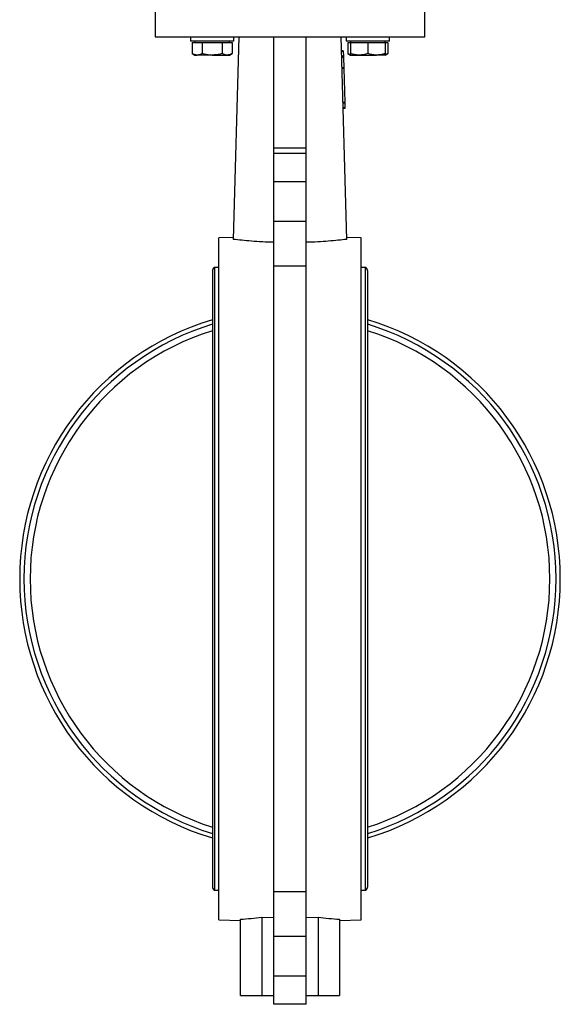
# Model space of a CAD drawing. Header units: millimetres. Extents: x 1841 to 4925, y 385 to 2485.
# Tile 1 of 28: x 1983 to 2233, y 1016 to 1472. Entities that reach past the tile are written whole.
import ezdxf

# ---------------------------------------------------------------- set-up
doc = ezdxf.new("R2010")
doc.units = ezdxf.units.MM

msp = doc.modelspace()

# ---------------------------------------------------------------- linework, layer by layer
at = {"color": 7, "linetype": 'Continuous', "lineweight": 25}
for p, q in [((2045.64, 1479.77), (2045.64, 1463.77)), ((2170.64, 1463.77), (2170.64, 1479.77)), ((2045.64, 1463.77), (2170.64, 1463.77)), ((2062.08, 1463.77), (2062.08, 1461.77)), ((2072.08, 1461.77), (2062.08, 1461.77)), ((2062.84, 1461.17), (2062.84, 1456.08)), ((2062.84, 1461.17), (2065.15, 1461.17)), ((2064.08, 1461.77), (2064.08, 1461.17)), ((2065.15, 1461.17), (2067.46, 1461.17)), ((2067.46, 1461.17), (2067.46, 1456.08)), ((2067.46, 1461.17), (2072.08, 1461.17)), ((2082.08, 1461.77), (2072.08, 1461.77)), ((2072.08, 1461.17), (2076.7, 1461.17)), ((2076.7, 1461.17), (2076.7, 1456.08)), ((2076.7, 1461.17), (2079.01, 1461.17)), ((2079.01, 1461.17), (2081.31, 1461.17)), ((2080.08, 1461.17), (2080.08, 1461.77)), ((2081.31, 1461.17), (2081.31, 1456.08)), ((2081.96, 1370.01), (2084.64, 1463.77)), ((2082.08, 1461.77), (2082.08, 1463.77)), ((2100.64, 1412.49), (2100.64, 1463.77)), ((2115.64, 1412.49), (2115.64, 1463.77)), ((2131.64, 1463.77), (2134.32, 1370.01)), ((2134.2, 1463.77), (2134.2, 1461.77)), ((2154.2, 1461.77), (2134.2, 1461.77)), ((2134.96, 1461.17), (2134.96, 1456.08)), ((2134.96, 1461.17), (2136.2, 1461.17)), ((2136.2, 1461.77), (2136.2, 1461.17)), ((2136.2, 1461.17), (2136.2, 1456.08)), ((2136.2, 1461.17), (2140.2, 1461.17)), ((2140.2, 1461.17), (2144.2, 1461.17)), ((2144.2, 1461.17), (2144.2, 1456.08)), ((2144.2, 1461.17), (2148.2, 1461.17)), ((2148.2, 1461.17), (2152.2, 1461.17)), ((2152.2, 1461.17), (2152.2, 1461.77)), ((2152.2, 1461.17), (2152.2, 1456.08)), ((2152.2, 1461.17), (2153.44, 1461.17)), ((2153.44, 1461.17), (2153.44, 1456.08)), ((2154.2, 1461.77), (2154.2, 1463.77)), ((2062.84, 1456.08), (2064.08, 1455.37)), ((2064.08, 1455.37), (2065.15, 1455.37)), ((2072.08, 1455.37), (2065.15, 1455.37)), ((2072.08, 1455.37), (2079.01, 1455.37)), ((2079.01, 1455.37), (2080.08, 1455.37)), ((2080.08, 1455.37), (2081.31, 1456.08)), ((2132.82, 1457.32), (2131.82, 1457.29)), ((2132.83, 1456.98), (2131.83, 1456.95)), ((2132.89, 1454.98), (2131.89, 1454.95)), ((2132.82, 1457.32), (2132.83, 1456.98)), ((2132.83, 1456.98), (2132.89, 1454.98)), ((2132.89, 1454.98), (2132.9, 1454.65)), ((2134.96, 1456.08), (2136.2, 1455.37)), ((2136.2, 1455.37), (2140.2, 1455.37)), ((2140.2, 1455.37), (2148.2, 1455.37)), ((2152.2, 1455.37), (2148.2, 1455.37)), ((2152.2, 1455.37), (2153.44, 1456.08)), ((2132.9, 1454.65), (2131.9, 1454.62)), ((2132.91, 1454.32), (2131.91, 1454.29)), ((2132.9, 1454.65), (2132.91, 1454.32)), ((2132.91, 1454.32), (2133.05, 1449.48)), ((2133.05, 1449.48), (2132.05, 1449.46)), ((2133.06, 1449.16), (2132.06, 1449.13)), ((2133.05, 1449.48), (2133.06, 1449.16)), ((2133.06, 1449.16), (2133.51, 1433.49)), ((2133.51, 1433.49), (2132.51, 1433.46)), ((2133.51, 1433.16), (2132.52, 1433.13)), ((2133.51, 1433.49), (2133.51, 1433.16)), ((2133.51, 1433.16), (2133.58, 1430.99)), ((2133.58, 1430.99), (2132.58, 1430.96)), ((2133.59, 1430.66), (2132.59, 1430.63)), ((2133.58, 1430.99), (2133.59, 1430.66)), ((2100.64, 1412.49), (2115.64, 1412.49)), ((2100.64, 1409.82), (2100.64, 1412.49)), ((2115.64, 1409.82), (2100.64, 1409.82)), ((2100.64, 1396.82), (2100.64, 1409.82)), ((2115.64, 1409.82), (2115.64, 1412.49)), ((2115.64, 1396.82), (2115.64, 1409.82)), ((2100.64, 1396.82), (2115.64, 1396.82)), ((2100.64, 1378.41), (2100.64, 1396.82)), ((2115.64, 1378.41), (2115.64, 1396.82)), ((2100.64, 1378.41), (2115.64, 1378.41)), ((2100.64, 1357.59), (2100.64, 1378.41)), ((2115.64, 1357.59), (2115.64, 1378.41)), ((2081.99, 1370.89), (2075.14, 1370.77)), ((2075.14, 1054.77), (2075.14, 1370.77)), ((2141.14, 1370.77), (2134.29, 1370.89)), ((2141.14, 1212.77), (2141.14, 1370.77)), ((2072.14, 1355.22), (2072.14, 1070.32)), ((2075.14, 1356.97), (2073.14, 1356.97)), ((2073.14, 1356.97), (2073.14, 1068.57)), ((2115.64, 1357.59), (2100.64, 1357.59)), ((2100.64, 1067.95), (2100.64, 1357.59)), ((2115.64, 1067.95), (2115.64, 1357.59)), ((2143.14, 1356.97), (2141.14, 1356.97)), ((2143.14, 1068.57), (2143.14, 1356.97)), ((2144.14, 1070.32), (2144.14, 1355.22)), ((2141.14, 1054.77), (2141.14, 1212.77)), ((2073.14, 1068.57), (2075.14, 1068.57)), ((2100.64, 1067.95), (2115.64, 1067.95)), ((2100.64, 1047.13), (2100.64, 1067.95)), ((2115.64, 1047.13), (2115.64, 1067.95)), ((2141.14, 1068.57), (2143.14, 1068.57)), ((2075.14, 1054.77), (2085.14, 1054.6)), ((2085.14, 1019.77), (2085.14, 1055.13)), ((2095.14, 1056.1), (2100.64, 1056)), ((2095.14, 1056.1), (2095.14, 1019.77)), ((2115.64, 1056), (2121.14, 1056.1)), ((2121.14, 1056.1), (2121.14, 1019.77)), ((2131.14, 1055.13), (2131.14, 1019.77)), ((2131.14, 1054.6), (2141.14, 1054.77)), ((2115.64, 1047.13), (2100.64, 1047.13)), ((2100.64, 1028.72), (2100.64, 1047.13)), ((2115.64, 1028.72), (2115.64, 1047.13)), ((2115.64, 1028.72), (2100.64, 1028.72)), ((2100.64, 1015.72), (2100.64, 1028.72)), ((2115.64, 1015.72), (2115.64, 1028.72)), ((2085.14, 1019.77), (2095.14, 1019.77)), ((2095.14, 1019.77), (2100.64, 1019.77)), ((2115.64, 1019.77), (2121.14, 1019.77)), ((2121.14, 1019.77), (2131.14, 1019.77)), ((2115.64, 1015.72), (2100.64, 1015.72))]:
    msp.add_line(p, q, dxfattribs=at)
for centre, radius, start, end in [((2074.17, 1355.22), 2.03, 120.5102, 180), ((2142.11, 1355.22), 2.03, 0, 59.4898), ((2108.14, 1212.77), 125.3, 106.697, 253.303), ((2108.14, 1212.77), 125.3, 286.697, 73.303), ((2108.14, 1212.77), 123.3, 106.976, 253.024), ((2108.14, 1212.77), 120.46, 107.3886, 252.6114), ((2108.14, 1212.77), 123.3, 286.976, 73.024), ((2108.14, 1212.77), 120.46, 287.3886, 72.6114), ((2074.17, 1070.32), 2.03, 180, 239.4898), ((2142.11, 1070.32), 2.03, 300.5102, 0)]:
    msp.add_arc(centre, radius, start, end, dxfattribs=at)
for centre, start_param, end_param in [((2074.9, 1212.77), 4.77726, 4.840861), ((2141.38, 1212.77), 4.583917, 4.647518)]:
    msp.add_ellipse(centre, major_axis=(158, 0), ratio=0.999848, start_param=start_param, end_param=end_param, dxfattribs=at)
for points, knots in [([(2065.15, 1455.37), (2065.09, 1455.37), (2064.68, 1455.38), (2063.9, 1455.53), (2063.19, 1455.9), (2062.84, 1456.08)], [0, 0, 0, 0, 0.070086, 0.530782, 1, 1, 1, 1]), ([(2067.46, 1456.08), (2067.08, 1455.88), (2066.33, 1455.48), (2065.54, 1455.41), (2065.15, 1455.37)], [0, 0, 0, 0, 0.495458, 1, 1, 1, 1]), ([(2072.08, 1455.37), (2071.74, 1455.38), (2070.18, 1455.41), (2068.66, 1455.79), (2067.46, 1456.08)], [0, 0, 0, 0, 0.214378, 1, 1, 1, 1]), ([(2076.7, 1456.08), (2076.41, 1456), (2074.91, 1455.58), (2073.35, 1455.47), (2072.08, 1455.37)], [0, 0, 0, 0, 0.188696, 1, 1, 1, 1]), ([(2079.01, 1455.37), (2078.95, 1455.37), (2078.54, 1455.38), (2077.75, 1455.53), (2077.05, 1455.9), (2076.7, 1456.08)], [0, 0, 0, 0, 0.070086, 0.530782, 1, 1, 1, 1]), ([(2081.31, 1456.08), (2080.94, 1455.88), (2080.18, 1455.48), (2079.4, 1455.41), (2079.01, 1455.37)], [0, 0, 0, 0, 0.495458, 1, 1, 1, 1]), ([(2136.2, 1455.55), (2136.15, 1455.56), (2135.73, 1455.64), (2135.32, 1455.88), (2134.96, 1456.08)], [0, 0, 0, 0, 0.132215, 1, 1, 1, 1]), ([(2140.2, 1455.37), (2140.11, 1455.37), (2139.39, 1455.38), (2138.04, 1455.53), (2136.82, 1455.9), (2136.2, 1456.08)], [0, 0, 0, 0, 0.070086, 0.530782, 1, 1, 1, 1]), ([(2136.2, 1456.08), (2136.2, 1455.79), (2136.2, 1455.41), (2136.2, 1455.38), (2136.2, 1455.37)], [0, 0, 0, 0, 0.785622, 1, 1, 1, 1]), ([(2144.2, 1456.08), (2143.55, 1455.88), (2142.24, 1455.48), (2140.89, 1455.41), (2140.2, 1455.37)], [0, 0, 0, 0, 0.495458, 1, 1, 1, 1]), ([(2148.2, 1455.37), (2148.11, 1455.37), (2147.39, 1455.38), (2146.04, 1455.53), (2144.82, 1455.9), (2144.2, 1456.08)], [0, 0, 0, 0, 0.070086, 0.530782, 1, 1, 1, 1]), ([(2152.2, 1456.08), (2151.55, 1455.88), (2150.24, 1455.48), (2148.89, 1455.41), (2148.2, 1455.37)], [0, 0, 0, 0, 0.495458, 1, 1, 1, 1]), ([(2152.2, 1455.37), (2152.2, 1455.38), (2152.2, 1455.41), (2152.2, 1455.79), (2152.2, 1456.08)], [0, 0, 0, 0, 0.214378, 1, 1, 1, 1]), ([(2153.44, 1456.08), (2153.07, 1455.86), (2152.66, 1455.62), (2152.24, 1455.55), (2152.2, 1455.55)], [0, 0, 0, 0, 0.915938, 1, 1, 1, 1]), ([(2100.64, 1368.65), (2098.85, 1368.71), (2095.23, 1368.83), (2090.26, 1369.18), (2085.7, 1369.59), (2083.22, 1369.87), (2081.96, 1370.01)], [0, 0, 0, 0, 0.247005, 0.501255, 0.747199, 1, 1, 1, 1]), ([(2134.32, 1370.01), (2133.08, 1369.87), (2130.57, 1369.59), (2126.02, 1369.18), (2121.03, 1368.83), (2117.45, 1368.71), (2115.64, 1368.65)], [0, 0, 0, 0, 0.2491, 0.505368, 0.7492, 1, 1, 1, 1])]:
    msp.add_open_spline(points, degree=3, knots=knots, dxfattribs=at)

doc.saveas('drawing.dxf')
